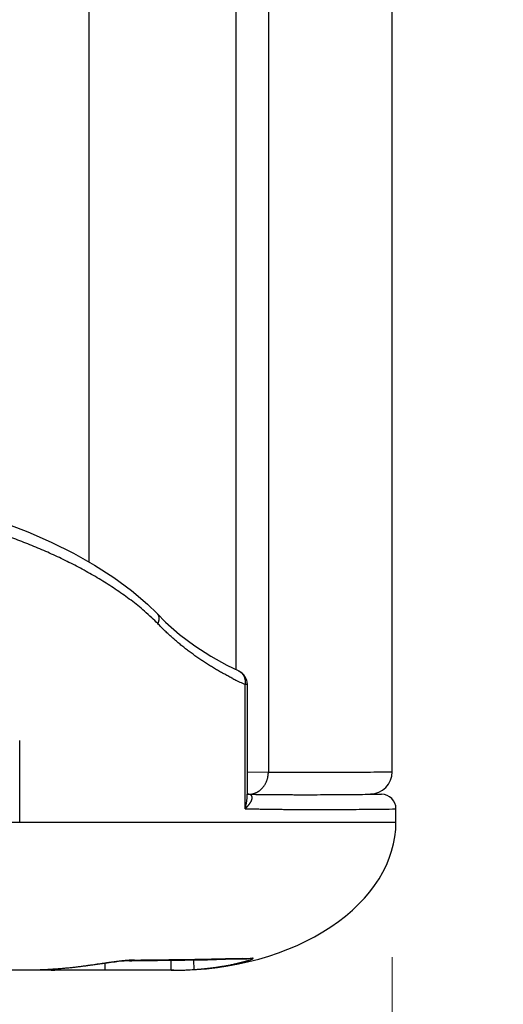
# Model space of a CAD drawing. Header units: millimetres. Extents: x 0 to 1071, y 0 to 742.
# Tile 95 of 130: x 433.97 to 440.5, y 429.99 to 443.28. Entities that reach past the tile are written whole.
import ezdxf

# ---------------------------------------------------------------- set-up
doc = ezdxf.new("R2010")
doc.units = ezdxf.units.MM
doc.header["$LTSCALE"] = 0.454724
for name, color, linetype in [('NoLayerName_001', 7, 'Continuous'), ('NoLayerName_002', 7, 'Continuous'), ('NoLayerName_005', 7, 'Continuous')]:
    doc.layers.add(name, color=color, linetype=linetype)
doc.styles.get("Standard").update_dxf_attribs({"font": 'txt', "bigfont": 'extfont2'})
doc.dimstyles.get("Standard").update_dxf_attribs({"dimtxt": 2.5, "dimasz": 2.5, "dimexe": 1, "dimexo": 1, "dimtad": 1, "dimdec": 3, "dimzin": 0, "dimdsep": 46, "dimtxsty": 'Standard', "dimcen": 2.5, "dimadec": 3, "dimazin": 0, "dimtfac": 0.75, "dimtdec": 3, "dimtmove": 0, "dimatfit": 3, "dimfxl": 1, "dimarcsym": 0})

# ---------------------------------------------------------------- blocks, each defined once
blk = doc.blocks.new('_OPEN30')
at = {"color": 0, "linetype": 'ByBlock', "lineweight": -2}
for p, q in [((-1, 0.267949), (0, 0)), ((0, 0), (-1, -0.267949)), ((0, 0), (-1, 0))]:
    blk.add_line(p, q, dxfattribs=at)
blk = doc.blocks.new('*D151')
at = {"layer": 'Defpoints', "color": 0}
for p in [(512.5, 482.5), (385.5, 464.297), (385.5, 393.75)]:
    blk.add_point(p, dxfattribs=at)
at = {"layer": 'NoLayerName_001', "color": 0, "linetype": 'Continuous', "lineweight": 13}
for p, q in [((512.5, 480), (512.5, 391.25)), ((385.5, 461.797), (385.5, 391.25)), ((508.75, 393.75), (389.25, 393.75))]:
    blk.add_line(p, q, dxfattribs=at)
at = {"layer": 'NoLayerName_001', "color": 0, "lineweight": 13, "xscale": 3.75, "yscale": 3.75, "zscale": 3.75, "rotation": 180}
blk.add_blockref('_OPEN30', (385.5, 393.75), dxfattribs=at)
at = {"layer": 'NoLayerName_001', "color": 0, "lineweight": 13, "xscale": 3.75, "yscale": 3.75, "zscale": 3.75}
blk.add_blockref('_OPEN30', (512.5, 393.75), dxfattribs=at)
at = {"layer": 'NoLayerName_001', "color": 0, "lineweight": 13, "insert": (449, 400.717), "char_height": 8.75, "attachment_point": 5}
blk.add_mtext('\\W0.8000;127', dxfattribs=at)
blk = doc.blocks.new('*D152')
at = {"layer": 'Defpoints', "color": 0}
for p in [(512.5, 480), (439, 433.128), (439, 412.5)]:
    blk.add_point(p, dxfattribs=at)
at = {"layer": 'NoLayerName_002', "color": 0, "linetype": 'Continuous', "lineweight": 13}
for p, q in [((512.5, 477.5), (512.5, 410)), ((439, 430.628), (439, 410)), ((508.75, 412.5), (442.75, 412.5))]:
    blk.add_line(p, q, dxfattribs=at)
at = {"layer": 'NoLayerName_002', "color": 0, "lineweight": 13, "xscale": 3.75, "yscale": 3.75, "zscale": 3.75, "rotation": 180}
blk.add_blockref('_OPEN30', (439, 412.5), dxfattribs=at)
at = {"layer": 'NoLayerName_002', "color": 0, "lineweight": 13, "xscale": 3.75, "yscale": 3.75, "zscale": 3.75}
blk.add_blockref('_OPEN30', (512.5, 412.5), dxfattribs=at)
at = {"layer": 'NoLayerName_002', "color": 0, "lineweight": 13, "insert": (475.75, 420.158), "char_height": 8.75, "attachment_point": 5}
blk.add_mtext('\\W0.8000;７４', dxfattribs=at)

msp = doc.modelspace()

# ---------------------------------------------------------------- linework, layer by layer
at = {"layer": 'NoLayerName_001', "color": 60, "linetype": 'Continuous', "lineweight": 25}
for p, q in [((434.900062, 459.699), (434.900062, 435.96099)), ((436.88661, 453.699), (436.88661, 434.507573)), ((437.326852, 453.699), (437.326852, 433.12466)), ((435.823548, 435.26505), (435.939817, 435.148815)), ((435.823555, 435.265056), (435.823916, 435.264673)), ((436.92632, 434.488231), (436.926377, 434.488205)), ((437.04282, 434.306496), (437.013729, 434.306496)), ((437.013729, 432.630006), (437.013729, 434.306496)), ((437.04282, 432.831615), (437.04282, 434.306496)), ((433.968236, 432.449), (433.968236, 433.549)), ((437.042955, 433.126721), (437.326852, 433.12466)), ((438.704491, 432.829157), (438.853553, 432.826556)), ((438.833576, 432.826294), (438.853553, 432.826556)), ((439.050062, 432.449), (439.050062, 432.626586)), ((433.192544, 432.449), (439.050062, 432.449)), ((435.150679, 430.546971), (434.855218, 430.505627)), ((435.12389, 430.449), (435.123827, 430.543276)), ((435.829868, 430.577525), (435.451107, 430.576414)), ((435.451204, 430.576415), (435.451107, 430.576415)), ((436.016167, 430.449), (436.016094, 430.57965)), ((437.040127, 430.600499), (436.748938, 430.592802)), ((436.979966, 430.6081), (436.87546, 430.60522)), ((437.11334, 430.612015), (437.040127, 430.600499)), ((436.050062, 430.449), (402.650063, 430.449)), ((434.855139, 430.506804), (434.855218, 430.505626))]:
    msp.add_line(p, q, dxfattribs=at)
for points in [[(431.299395, 437.070702), (431.692638, 437.012105), (432.154718, 436.929596), (432.588264, 436.836632), (432.995663, 436.733623), (433.378563, 436.620731), (433.738472, 436.498506), (434.077172, 436.366975), (434.395655, 436.226285), (434.696445, 436.076163), (434.977741, 435.917052), (435.239344, 435.749327), (435.479693, 435.573593), (435.696486, 435.389829), (435.823916, 435.264673)], [(435.939817, 435.148815), (436.128934, 434.982049), (436.333524, 434.826722), (436.547648, 434.687604), (436.765169, 434.566686), (436.926324, 434.488241)], [(435.344078, 430.570139), (435.30239, 430.565892), (435.25596, 430.56056), (435.205235, 430.554204), (435.150679, 430.546971)], [(435.451204, 430.576415), (435.436814, 430.576232), (435.411796, 430.575249), (435.380618, 430.573249), (435.344078, 430.570139)], [(436.748938, 430.592802), (436.50651, 430.587262), (436.200741, 430.581757), (435.829868, 430.577525)], [(434.855218, 430.505626), (434.805757, 430.499072), (434.631692, 430.479356), (434.453367, 430.464392), (434.270922, 430.454368), (434.084496, 430.449474), (434.005871, 430.448999)]]:
    msp.add_lwpolyline(points, dxfattribs=at)
for centre, radius, start, end in [((433.72406, 433.054202), 2.957494, 46.7053837, 49.3111342), ((434.1336, 433.488293), 2.360705, 43.9743116, 46.7151055), ((438.762301, 438.17619), 4.246331, 243.2190218, 243.5676618), ((438.841112, 438.337656), 4.426, 243.5845375, 245.6144591), ((436.842899, 434.306511), 0.19992, 359.9956972, 65.2644694), ((438.700062, 433.128408), 0.3, 270.8435948, 0), ((437.061434, 433.059185), 0.234515, 269.2686718, 281.6837744), ((438.850062, 432.626586), 0.2, 0.0000172, 88.9999331), ((435.451392, 430.806048), 0.229563, 269.9531986, 286.6391519), ((435.586285, 466.441473), 35.855443, 269.8894861, 270.0266696), ((435.560453, 481.244851), 50.656644, 271.6057669, 271.7566862), ((436.016172, 434.972239), 4.523239, 269.9999431, 270.9891975), ((436.016627, 434.95408), 4.505075, 270.9874014, 273.9516258)]:
    msp.add_arc(centre, radius, start, end, dxfattribs=at)
msp.add_ellipse((436.050062, 432.449), major_axis=(3, 0), ratio=0.666666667, start_param=4.71238898, end_param=6.283185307, dxfattribs=at)
for points, knots in [([(435.652201, 435.296755), (435.622572, 435.321425), (435.563872, 435.371476), (435.472374, 435.442364), (435.379135, 435.510974), (435.284026, 435.577011), (435.187408, 435.640789), (435.089439, 435.702416), (434.990211, 435.76194), (434.889806, 435.819427), (434.788305, 435.87494), (434.685785, 435.928548), (434.582319, 435.980309), (434.477974, 436.030283), (434.372815, 436.078529), (434.266907, 436.125104), (434.160314, 436.170073), (434.053075, 436.21347), (433.945229, 436.255327), (433.836811, 436.295682), (433.727855, 436.334568), (433.618396, 436.372023), (433.508461, 436.408078), (433.39808, 436.44277), (433.287278, 436.476133), (433.176083, 436.508201), (433.064522, 436.53901), (432.952621, 436.568595), (432.840408, 436.596989), (432.727909, 436.624228), (432.615152, 436.650346), (432.50216, 436.67538), (432.38895, 436.699359), (432.275538, 436.722314), (432.161935, 436.744275), (432.048155, 436.765269), (431.93421, 436.785336), (431.82011, 436.804471), (431.705887, 436.822835), (431.629613, 436.834261), (431.591493, 436.840075)], [0, 0, 0, 0, 0.115668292, 0.231380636, 0.347141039, 0.462927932, 0.578697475, 0.694423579, 0.810122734, 0.925809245, 1.041491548, 1.157173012, 1.272857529, 1.3885479, 1.504242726, 1.619936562, 1.735622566, 1.85130327, 1.966983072, 2.08266441, 2.198347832, 2.314033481, 2.429725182, 2.545426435, 2.661139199, 2.776863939, 2.892599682, 3.008344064, 3.12409338, 3.239842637, 3.355585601, 3.471315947, 3.587034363, 3.702744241, 3.818448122, 3.934147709, 4.049843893, 4.165536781, 4.281225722, 4.396909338, 4.396909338, 4.396909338, 4.396909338]), ([(435.823916, 435.264672), (435.82498, 435.263462), (435.827165, 435.261083), (435.830119, 435.257235), (435.832879, 435.253238), (435.835406, 435.24908), (435.837703, 435.244788), (435.839764, 435.240379), (435.841584, 435.23587), (435.843164, 435.231278), (435.844512, 435.226616), (435.845635, 435.221896), (435.846541, 435.21713), (435.847236, 435.212328), (435.84773, 435.207504), (435.848029, 435.202666), (435.848142, 435.197824), (435.848076, 435.192983), (435.847839, 435.188146), (435.84744, 435.183319), (435.846887, 435.178505), (435.846189, 435.17371), (435.845352, 435.168936), (435.844386, 435.164188), (435.843296, 435.159468), (435.842086, 435.15478), (435.840758, 435.150124), (435.839318, 435.145504), (435.837769, 435.140919), (435.836111, 435.136375), (435.834363, 435.131867), (435.833102, 435.128902), (435.832484, 435.127415)], [0, 0, 0, 0, 0.0048351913, 0.0096818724, 0.0145386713, 0.0194028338, 0.0242704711, 0.0291367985, 0.033996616, 0.0388496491, 0.0436997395, 0.048549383, 0.0533996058, 0.0582500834, 0.0630992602, 0.0679446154, 0.0727861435, 0.0776264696, 0.0824674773, 0.0873101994, 0.0921548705, 0.0970009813, 0.1018473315, 0.1066922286, 0.1115352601, 0.1163769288, 0.1212175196, 0.1260570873, 0.130895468, 0.1357322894, 0.1405669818, 0.1453987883, 0.1453987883, 0.1453987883, 0.1453987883]), ([(436.848985, 434.385339), (436.830264, 434.394969), (436.792708, 434.41402), (436.737024, 434.44386), (436.681743, 434.474462), (436.626954, 434.505963), (436.572659, 434.538329), (436.518883, 434.571568), (436.465645, 434.605681), (436.412964, 434.64067), (436.36086, 434.676533), (436.309355, 434.713273), (436.258472, 434.750884), (436.208232, 434.789358), (436.15866, 434.828688), (436.109779, 434.868866), (436.061613, 434.909882), (436.014189, 434.951731), (435.967519, 434.994397), (435.921665, 435.037904), (435.876517, 435.082118), (435.847226, 435.112384), (435.832484, 435.127415)], [0, 0, 0, 0, 0.063157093, 0.12632906, 0.189513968, 0.252710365, 0.315917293, 0.379134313, 0.442361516, 0.505599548, 0.568849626, 0.632113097, 0.695386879, 0.75866525, 0.821942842, 0.885214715, 0.948476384, 1.011723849, 1.074953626, 1.138162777, 1.201348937, 1.264510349, 1.264510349, 1.264510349, 1.264510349]), ([(436.926378, 434.488207), (436.928931, 434.486933), (436.934103, 434.484497), (436.941505, 434.48014), (436.948673, 434.475392), (436.955541, 434.4702), (436.96209, 434.464615), (436.968292, 434.458656), (436.974123, 434.452347), (436.979576, 434.445717), (436.984645, 434.438789), (436.989327, 434.431588), (436.993618, 434.424136), (436.997515, 434.416457), (437.001014, 434.408574), (437.00412, 434.40051), (437.006837, 434.392289), (437.009172, 434.383934), (437.011129, 434.375469), (437.012712, 434.366915), (437.013929, 434.358296), (437.014783, 434.349635), (437.015278, 434.340956), (437.015424, 434.33228), (437.015211, 434.323632), (437.014698, 434.31503), (437.014024, 434.309338), (437.013729, 434.306496)], [0, 0, 0, 0, 0.0085586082, 0.0171395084, 0.025736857, 0.0343431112, 0.0429495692, 0.0515469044, 0.0601304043, 0.0687073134, 0.0772850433, 0.0858690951, 0.0944632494, 0.1030697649, 0.1116903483, 0.120327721, 0.1289830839, 0.1376556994, 0.1463430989, 0.1550412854, 0.1637449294, 0.1724475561, 0.181141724, 0.1898191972, 0.1984711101, 0.2070881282, 0.2156606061, 0.2156606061, 0.2156606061, 0.2156606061]), ([(437.206001, 432.873248), (437.209769, 432.87619), (437.217431, 432.881935), (437.228221, 432.891451), (437.238585, 432.901468), (437.248431, 432.912047), (437.257761, 432.923121), (437.266553, 432.934661), (437.274792, 432.946624), (437.28246, 432.958973), (437.289539, 432.971669), (437.296013, 432.984676), (437.301869, 432.997959), (437.307108, 433.011483), (437.31173, 433.025216), (437.315737, 433.039129), (437.319131, 433.05319), (437.321912, 433.067369), (437.324088, 433.081635), (437.325635, 433.095958), (437.32665, 433.110304), (437.326735, 433.11988), (437.326851, 433.12466)], [0, 0, 0, 0, 0.0143406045, 0.028714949, 0.0431252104, 0.0575706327, 0.0720479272, 0.086551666, 0.1010746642, 0.1156083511, 0.1301431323, 0.144668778, 0.1591792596, 0.1736766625, 0.1881625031, 0.2026367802, 0.2170981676, 0.2315442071, 0.2459715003, 0.2603759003, 0.2747527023, 0.2890968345, 0.2890968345, 0.2890968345, 0.2890968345]), ([(437.326852, 433.12466), (437.35341, 433.12432), (437.406524, 433.1236), (437.486199, 433.122761), (437.565876, 433.122058), (437.650865, 433.121472), (437.741167, 433.121026), (437.836782, 433.120745), (437.905838, 433.120671), (437.980205, 433.120667), (438.065196, 433.120758), (438.18737, 433.121126), (438.320167, 433.121777), (438.463587, 433.122738), (438.622939, 433.124093), (438.787601, 433.125791), (438.915078, 433.12729), (438.984128, 433.1282), (439.000062, 433.128408)], [0, 0, 0, 0, 0.0796792, 0.159358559, 0.239038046, 0.318717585, 0.414332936, 0.509948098, 0.605563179, 0.621499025, 0.733049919, 0.860536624, 0.988023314, 1.131445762, 1.29080402, 1.46609808, 1.625455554, 1.673263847, 1.673263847, 1.673263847, 1.673263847]), ([(437.013729, 432.630006), (437.014592, 432.633314), (437.016342, 432.639923), (437.018816, 432.649875), (437.021199, 432.659851), (437.023473, 432.669855), (437.025642, 432.679888), (437.027705, 432.689949), (437.029657, 432.700038), (437.031495, 432.710153), (437.033213, 432.720291), (437.034806, 432.730451), (437.03627, 432.740631), (437.0376, 432.750828), (437.038792, 432.76104), (437.03984, 432.771265), (437.04074, 432.781501), (437.041487, 432.791746), (437.042078, 432.801997), (437.042501, 432.812253), (437.042779, 432.82251), (437.042795, 432.82935), (437.042824, 432.832769)], [0, 0, 0, 0, 0.0102554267, 0.0205099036, 0.0307654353, 0.0410240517, 0.0512878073, 0.0615583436, 0.0718347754, 0.0821153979, 0.0923986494, 0.1026831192, 0.1129675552, 0.1232508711, 0.133532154, 0.1438106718, 0.1540858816, 0.1643574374, 0.1746251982, 0.1848892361, 0.1951498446, 0.2054075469, 0.2054075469, 0.2054075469, 0.2054075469]), ([(437.01373, 432.629994), (437.015012, 432.631212), (437.017583, 432.633641), (437.021395, 432.63733), (437.025178, 432.641049), (437.028926, 432.644804), (437.032639, 432.648593), (437.036315, 432.652419), (437.039952, 432.656283), (437.04355, 432.660184), (437.047107, 432.664126), (437.050622, 432.668108), (437.054092, 432.672131), (437.057518, 432.676197), (437.060897, 432.680307), (437.064227, 432.684461), (437.067509, 432.68866), (437.070736, 432.692906), (437.073902, 432.697201), (437.076998, 432.701546), (437.080015, 432.705944), (437.082945, 432.710397), (437.085778, 432.714905), (437.088508, 432.719473), (437.091124, 432.7241), (437.093619, 432.728789), (437.095984, 432.733542), (437.09821, 432.73836), (437.100289, 432.743246), (437.102211, 432.748198), (437.103937, 432.753224), (437.10543, 432.758327), (437.10665, 432.763512), (437.107557, 432.76878), (437.108111, 432.774117), (437.108257, 432.779489), (437.107925, 432.78484), (437.107056, 432.790116), (437.105553, 432.79523), (437.103464, 432.800154), (437.101456, 432.803095), (437.100529, 432.804609)], [0, 0, 0, 0, 0.0053052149, 0.0106101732, 0.0159149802, 0.021219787, 0.0265247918, 0.0318302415, 0.0371364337, 0.0424437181, 0.0477524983, 0.053063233, 0.0583764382, 0.063692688, 0.0690126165, 0.0743369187, 0.0796663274, 0.0850002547, 0.0903362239, 0.095671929, 0.1010054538, 0.1063353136, 0.1116604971, 0.1169805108, 0.122295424, 0.1276059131, 0.1329133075, 0.138219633, 0.1435276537, 0.1488391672, 0.1541515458, 0.1594649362, 0.1647847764, 0.1701226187, 0.1754909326, 0.1808676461, 0.1862251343, 0.1915540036, 0.1968680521, 0.2021914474, 0.2075175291, 0.2075175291, 0.2075175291, 0.2075175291]), ([(437.048038, 432.825567), (437.077793, 432.825053), (437.137303, 432.823968), (437.226574, 432.822686), (437.315848, 432.821594), (437.405124, 432.820718), (437.494403, 432.820034), (437.583683, 432.819532), (437.702724, 432.819088), (437.851526, 432.818921), (438.030087, 432.819267), (438.208646, 432.82011), (438.387202, 432.821411), (438.595514, 432.823338), (438.744302, 432.825245), (438.833576, 432.826294)], [0, 0, 0, 0, 0.089279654, 0.178559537, 0.267839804, 0.357120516, 0.446401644, 0.535683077, 0.624964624, 0.803526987, 0.982088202, 1.160649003, 1.339209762, 1.517770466, 1.785610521, 1.785610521, 1.785610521, 1.785610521]), ([(437.100529, 432.804609), (437.0994, 432.805979), (437.097274, 432.808839), (437.093289, 432.812417), (437.088963, 432.815534), (437.084285, 432.8181), (437.079378, 432.820182), (437.074309, 432.821842), (437.069141, 432.823155), (437.063911, 432.824164), (437.058641, 432.824879), (437.053347, 432.825361), (437.049806, 432.825458), (437.048038, 432.825535)], [0, 0, 0, 0, 0.00532513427, 0.0106559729, 0.01598443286, 0.02129954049, 0.02662134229, 0.03195547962, 0.03728685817, 0.04260785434, 0.04792415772, 0.05323773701, 0.05854664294, 0.05854664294, 0.05854664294, 0.05854664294]), ([(437.108925, 432.829529), (437.110667, 432.829908), (437.114156, 432.830638), (437.119353, 432.831902), (437.124525, 432.833267), (437.129667, 432.834753), (437.134778, 432.836355), (437.139856, 432.838074), (437.144898, 432.839908), (437.149902, 432.841855), (437.154865, 432.843913), (437.159785, 432.846079), (437.164659, 432.848351), (437.169485, 432.850728), (437.174259, 432.853207), (437.178978, 432.855785), (437.183641, 432.858461), (437.188245, 432.861233), (437.192786, 432.864097), (437.197261, 432.867056), (437.201677, 432.870092), (437.204555, 432.872204), (437.206001, 432.873248)], [0, 0, 0, 0, 0.0053467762, 0.0106938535, 0.0160424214, 0.0213937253, 0.0267490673, 0.0321094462, 0.0374746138, 0.0428439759, 0.048216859, 0.0535925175, 0.05897014, 0.0643488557, 0.0697277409, 0.0751058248, 0.080482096, 0.0858555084, 0.0912249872, 0.0965894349, 0.1019477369, 0.1072987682, 0.1072987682, 0.1072987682, 0.1072987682]), ([(437.013729, 432.629992), (437.032237, 432.629551), (437.069252, 432.628644), (437.130948, 432.627294), (437.198817, 432.625931), (437.272858, 432.624614), (437.346903, 432.623453), (437.420949, 432.622444), (437.494998, 432.62158), (437.575218, 432.620794), (437.661611, 432.620121), (437.754175, 432.619592), (437.852912, 432.61922), (437.933135, 432.619078), (438.01953, 432.619038), (438.112096, 432.619117), (438.235517, 432.619463), (438.371279, 432.620102), (438.519381, 432.621068), (438.685994, 432.622475), (438.864945, 432.624272), (438.988356, 432.625842), (439.050062, 432.626586)], [0, 0, 0, 0, 0.055539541, 0.111079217, 0.185132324, 0.259185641, 0.333239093, 0.407292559, 0.481345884, 0.555398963, 0.647965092, 0.74053112, 0.833097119, 0.94417627, 0.98120265, 1.092281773, 1.221874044, 1.351466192, 1.49957148, 1.666189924, 1.851321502, 2.036453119, 2.036453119, 2.036453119, 2.036453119]), ([(435.311341, 430.570528), (435.303719, 430.569605), (435.288473, 430.567785), (435.265623, 430.564896), (435.242782, 430.561931), (435.219951, 430.558888), (435.197129, 430.555786), (435.166707, 430.551588), (435.128696, 430.546233), (435.037502, 430.533146), (434.94637, 430.51963), (434.870342, 430.508951), (434.855139, 430.506804)], [0, 0, 0, 0, 0.0230319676, 0.0460640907, 0.0690964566, 0.092128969, 0.1151613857, 0.1381935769, 0.1842576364, 0.2303216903, 0.414578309, 0.4606422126, 0.4606422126, 0.4606422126, 0.4606422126]), ([(435.400264, 430.579917), (435.39878, 430.579782), (435.395812, 430.579515), (435.389876, 430.578965), (435.382458, 430.578259), (435.373559, 430.577381), (435.364663, 430.576475), (435.355769, 430.575542), (435.346879, 430.574585), (435.337991, 430.573603), (435.329105, 430.572599), (435.320221, 430.571576), (435.314301, 430.570876), (435.311341, 430.570528)], [0, 0, 0, 0, 0.00447097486, 0.00894195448, 0.01788393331, 0.02682594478, 0.03576799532, 0.04471009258, 0.05365223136, 0.06259439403, 0.07153655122, 0.08047866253, 0.08942067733, 0.08942067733, 0.08942067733, 0.08942067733]), ([(435.517125, 430.586098), (435.515175, 430.586094), (435.511273, 430.586096), (435.505421, 430.58603), (435.499569, 430.585929), (435.493718, 430.585789), (435.487868, 430.585616), (435.482018, 430.585411), (435.47617, 430.585175), (435.470323, 430.584911), (435.464477, 430.584618), (435.458633, 430.584299), (435.452789, 430.583954), (435.446947, 430.583586), (435.441107, 430.583194), (435.435268, 430.582781), (435.42943, 430.582348), (435.423594, 430.581895), (435.417759, 430.581425), (435.411926, 430.580938), (435.406094, 430.580437), (435.402208, 430.580089), (435.400264, 430.579917)], [0, 0, 0, 0, 0.0058524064, 0.0117049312, 0.0175576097, 0.0234103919, 0.0292631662, 0.0351159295, 0.0409687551, 0.0468216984, 0.0526747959, 0.0585280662, 0.064381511, 0.0702351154, 0.0760888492, 0.0819426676, 0.0877965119, 0.0936503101, 0.0995039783, 0.1053574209, 0.1112105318, 0.117063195, 0.117063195, 0.117063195, 0.117063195]), ([(436.87546, 430.60522), (436.833053, 430.604107), (436.748241, 430.601821), (436.621012, 430.598751), (436.493776, 430.595945), (436.366532, 430.593455), (436.239282, 430.591289), (436.112027, 430.589468), (435.984767, 430.588004), (435.857504, 430.586932), (435.73024, 430.586204), (435.645396, 430.586125), (435.602974, 430.586035)], [0, 0, 0, 0, 0.127264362, 0.254529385, 0.381796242, 0.509064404, 0.636333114, 0.763601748, 0.890869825, 1.018137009, 1.145403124, 1.272668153, 1.272668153, 1.272668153, 1.272668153]), ([(436.32709, 430.459716), (436.326944, 430.461782), (436.326802, 430.464883), (436.326302, 430.468987), (436.326051, 430.472073), (436.325842, 430.475169), (436.325654, 430.478269), (436.325449, 430.481367), (436.324859, 430.489616), (436.323978, 430.500952), (436.32166, 430.533954), (436.319773, 430.560769), (436.318177, 430.583459)], [0, 0, 0, 0, 0.0062150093, 0.0093032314, 0.0123996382, 0.015503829, 0.0186108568, 0.0217159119, 0.0248184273, 0.0434209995, 0.0558277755, 0.1240665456, 0.1240665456, 0.1240665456, 0.1240665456]), ([(436.32709, 430.459716), (436.336451, 430.460394), (436.355175, 430.461705), (436.383241, 430.463941), (436.411294, 430.466339), (436.439333, 430.468928), (436.467358, 430.4717), (436.495368, 430.474657), (436.523362, 430.477801), (436.551338, 430.481137), (436.579291, 430.484669), (436.607221, 430.488402), (436.635122, 430.492339), (436.662993, 430.496486), (436.69083, 430.500847), (436.71863, 430.505426), (436.74639, 430.510227), (436.774107, 430.515256), (436.801779, 430.520513), (436.8294, 430.526015), (436.856975, 430.531725), (436.875307, 430.535772), (436.884478, 430.537765)], [0, 0, 0, 0, 0.02815488, 0.0563092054, 0.08446433, 0.1126216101, 0.1407824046, 0.168948, 0.197118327, 0.2252921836, 0.2534684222, 0.281645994, 0.309823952, 0.3380014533, 0.3661777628, 0.3943522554, 0.4225244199, 0.4506938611, 0.4788603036, 0.5070235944, 0.5351837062, 0.5633407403, 0.5633407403, 0.5633407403, 0.5633407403]), ([(436.884478, 430.537765), (436.886884, 430.538303), (436.891696, 430.539373), (436.898908, 430.541007), (436.906116, 430.542658), (436.913319, 430.544329), (436.920518, 430.54602), (436.927712, 430.547732), (436.934901, 430.549464), (436.942085, 430.551217), (436.949264, 430.552991), (436.956437, 430.554786), (436.963605, 430.556604), (436.970767, 430.558445), (436.977922, 430.560309), (436.98388, 430.561883), (436.988643, 430.563154), (436.992214, 430.564114), (436.995783, 430.56508), (436.999351, 430.566052), (437.002916, 430.567031), (437.00648, 430.568017), (437.010042, 430.56901), (437.013602, 430.57001), (437.017159, 430.571017), (437.020715, 430.572033), (437.024268, 430.573056), (437.027818, 430.574087), (437.031366, 430.575127), (437.034912, 430.576175), (437.038454, 430.577233), (437.041994, 430.578299), (437.045531, 430.579375), (437.049065, 430.580461), (437.052595, 430.581558), (437.056122, 430.582665), (437.059646, 430.583785), (437.063165, 430.584917), (437.066681, 430.586063), (437.070192, 430.587221), (437.072529, 430.588007), (437.073698, 430.588399)], [0, 0, 0, 0, 0.0073945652, 0.0147892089, 0.022183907, 0.0295786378, 0.0369733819, 0.0443681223, 0.0517628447, 0.0591575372, 0.0665521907, 0.0739468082, 0.0813414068, 0.0887360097, 0.096130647, 0.1035253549, 0.10722275, 0.1109201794, 0.1146176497, 0.1183151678, 0.1220127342, 0.12571033, 0.1294079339, 0.1331055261, 0.1368030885, 0.1405006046, 0.1441980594, 0.1478954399, 0.1515927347, 0.1552899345, 0.1589870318, 0.1626840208, 0.1663808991, 0.1700776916, 0.1737744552, 0.1774712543, 0.1811681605, 0.1848652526, 0.1885626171, 0.1922603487, 0.1959585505, 0.1959585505, 0.1959585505, 0.1959585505]), ([(437.073698, 430.588399), (437.074865, 430.588796), (437.077201, 430.589585), (437.080698, 430.590792), (437.084189, 430.592015), (437.087671, 430.593261), (437.091141, 430.594533), (437.094596, 430.595837), (437.098039, 430.597174), (437.101476, 430.598541), (437.104912, 430.599933), (437.108341, 430.601349), (437.111687, 430.602875), (437.114989, 430.604589), (437.117989, 430.606551), (437.121923, 430.607672), (437.121381, 430.612741), (437.11686, 430.611732), (437.114531, 430.611998), (437.11334, 430.612014)], [0, 0, 0, 0, 0.00369878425, 0.0073982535, 0.01109784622, 0.01479620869, 0.01849202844, 0.02218420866, 0.02587527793, 0.02957208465, 0.03328160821, 0.03699911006, 0.04069165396, 0.04433932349, 0.04804883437, 0.0518098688, 0.05489311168, 0.05893369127, 0.06250581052, 0.06250581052, 0.06250581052, 0.06250581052]), ([(434.855139, 430.506804), (434.836389, 430.50428), (434.798903, 430.499096), (434.742561, 430.492127), (434.68615, 430.485633), (434.629667, 430.479698), (434.573121, 430.474295), (434.516521, 430.469425), (434.459872, 430.465084), (434.403184, 430.461268), (434.346463, 430.457973), (434.289717, 430.455194), (434.232954, 430.452929), (434.17618, 430.451169), (434.119405, 430.449931), (434.062635, 430.449132), (434.02479, 430.449084), (434.005871, 430.448999)], [0, 0, 0, 0, 0.056756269, 0.1135267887, 0.1703099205, 0.227103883, 0.2839067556, 0.3407164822, 0.397530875, 0.4543476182, 0.5111642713, 0.5679782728, 0.6247869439, 0.6815874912, 0.7383770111, 0.7951524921, 0.8519108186, 0.8519108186, 0.8519108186, 0.8519108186]), ([(434.395442, 430.449), (434.397737, 430.449028), (434.402333, 430.449043), (434.409227, 430.449311), (434.416124, 430.449722), (434.423018, 430.450304), (434.429903, 430.451047), (434.436773, 430.451952), (434.443623, 430.453018), (434.450448, 430.454243), (434.457242, 430.455626), (434.463999, 430.457165), (434.470714, 430.45886), (434.477382, 430.460708), (434.483994, 430.462714), (434.490555, 430.464853), (434.494872, 430.466428), (434.497036, 430.467197)], [0, 0, 0, 0, 0.006887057, 0.0137860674, 0.0206954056, 0.0276133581, 0.0345381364, 0.0414678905, 0.0484007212, 0.0553346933, 0.0622678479, 0.0691982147, 0.0761238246, 0.0830427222, 0.0899529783, 0.0968527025, 0.1037400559, 0.1037400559, 0.1037400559, 0.1037400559])]:
    msp.add_open_spline(points, degree=3, knots=knots, dxfattribs=at)
at = {"layer": 'NoLayerName_005', "color": 60, "linetype": 'Continuous', "lineweight": 25}
msp.add_line((439.000062, 433.128408), (439.000062, 453.699), dxfattribs=at)

# ---------------------------------------------------------------- dimensions: what is measured, and where the dimension line sits
at = {"layer": 'NoLayerName_001', "color": 3, "linetype": 'Continuous', "lineweight": 13}
dim = msp.add_linear_dim(base=(385.500001, 393.75), p1=(512.5, 482.5), p2=(385.500001, 464.296655), angle=180, text='\\W0.8000;<>', dimstyle='Standard', override={"dimtxt": 8.75, "dimasz": 3.75, "dimexe": 2.5, "dimexo": 2.5, "dimgap": 2.5, "dimzin": 8, "dimblk": 'OPEN30', "dimclrd": 0, "dimclre": 0, "dimclrt": 0, "dimtp": 0, "dimtm": 0, "dimlwd": 13, "dimlwe": 13}, dxfattribs=at)
dim.commit()
dim.dimension.update_dxf_attribs({"geometry": '*D151', "text_midpoint": (449, 393.75), "dimtype": 160})
at = {"layer": 'NoLayerName_002', "color": 3, "linetype": 'Continuous', "lineweight": 13}
dim = msp.add_linear_dim(base=(439.000062, 412.5), p1=(512.5, 480), p2=(439.000062, 433.128408), angle=180, text='\\W0.8000;７４', dimstyle='Standard', override={"dimtxt": 8.75, "dimasz": 3.75, "dimexe": 2.5, "dimexo": 2.5, "dimgap": 2.5, "dimzin": 8, "dimblk": 'OPEN30', "dimclrd": 0, "dimclre": 0, "dimclrt": 0, "dimtp": 0, "dimtm": 0, "dimlwd": 13, "dimlwe": 13}, dxfattribs=at)
dim.commit()
dim.dimension.update_dxf_attribs({"geometry": '*D152', "text_midpoint": (475.750031, 412.5), "dimtype": 160})

doc.saveas('drawing.dxf')
